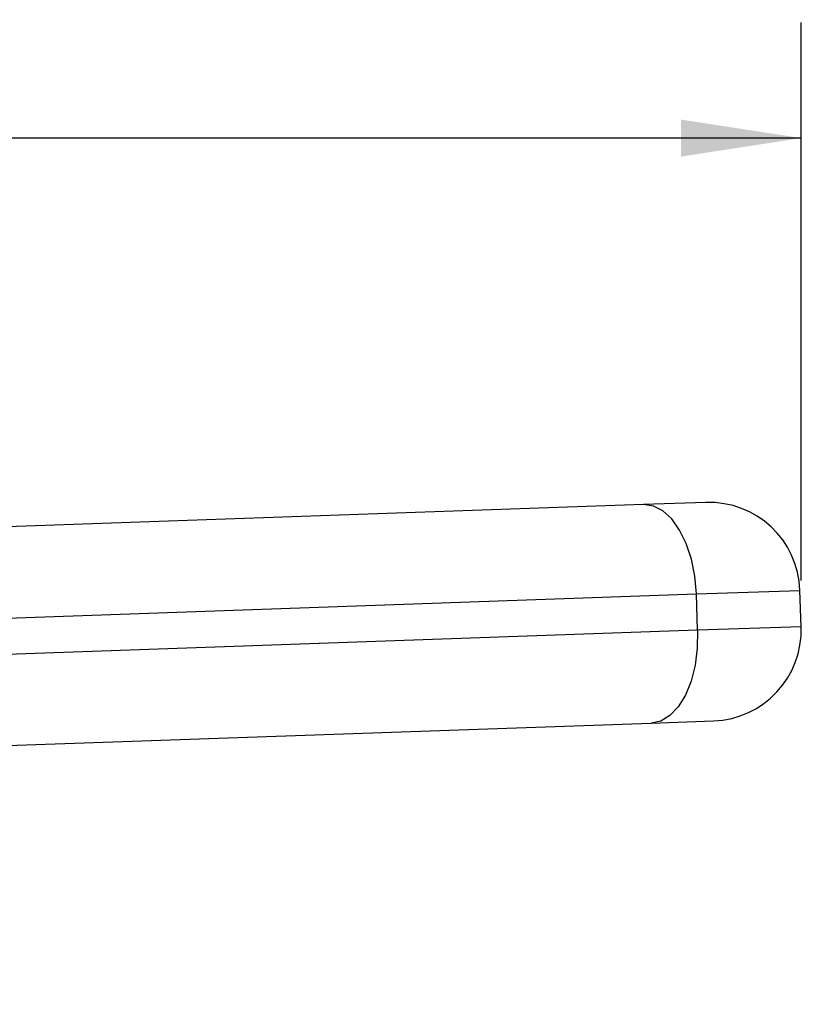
# Model space of a CAD drawing. Header units: inches. Extents: x 0.2 to 10.8, y 0.2 to 8.2.
# Tile 7 of 13: x 5.5 to 6.3, y 3.4 to 4.5. Entities that reach past the tile are written whole.
import ezdxf

# ---------------------------------------------------------------- set-up
doc = ezdxf.new("R2010")
doc.units = ezdxf.units.IN
doc.header["$MEASUREMENT"] = 0
doc.linetypes.add('SLD-Solid', pattern=[0])
doc.layers.add('DIMENSIONS', color=140, linetype='SLD-Solid', lineweight=25)
doc.styles.add('SLDTEXTSTYLE0', font='TXT', dxfattribs={"width": 0.7})
doc.dimstyles.new('SLDDIMSTYLE0', dxfattribs={"dimtxt": 0.084961, "dimasz": 0.13, "dimexe": 0, "dimexo": 0.0625, "dimgap": 0.02124, "dimtad": 0, "dimtih": 1, "dimtoh": 1, "dimrnd": 1e-09, "dimzin": 12, "dimdsep": 46, "dimtxsty": 'SLDTEXTSTYLE0', "dimsah": 1, "dimcen": 0.09, "dimadec": 0, "dimazin": 3, "dimtfac": 1, "dimtofl": 0, "dimtmove": 0, "dimatfit": 3, "dimfxl": 0, "dimfrac": 2, "dimtolj": 1, "dimtzin": 12, "dimarcsym": 0})

# ---------------------------------------------------------------- blocks, each defined once
blk = doc.blocks.new('_D')
at = {"layer": 'DIMENSIONS'}
for p, q in [((3.1024, 3.4565), (3.1024, 4.4675)), ((6.3202, 3.8645), (6.3202, 4.4675)), ((3.1024, 4.3425), (4.47, 4.3425)), ((4.5851, 4.3425), (4.5566, 4.3425)), ((4.5566, 4.3425), (4.5566, 4.2075)), ((4.8376, 4.3425), (4.8661, 4.3425)), ((4.8661, 4.3425), (4.8661, 4.2075)), ((6.3202, 4.3425), (4.9527, 4.3425)), ((4.5566, 4.2075), (4.5851, 4.2075)), ((4.8661, 4.2075), (4.8376, 4.2075))]:
    blk.add_line(p, q, dxfattribs=at)
for points in [[(3.1024, 4.3425), (3.2324, 4.3225), (3.2324, 4.3625)], [(6.3202, 4.3425), (6.1902, 4.3625), (6.1902, 4.3225)]]:
    blk.add_solid(points, dxfattribs=at)
at = {"layer": 'DIMENSIONS', "char_height": 0.08333, "attachment_point": 1, "style": 'SLDTEXTSTYLE0'}
for s, insert in [('3.22', (4.5851, 4.469)), ('81.7', (4.5851, 4.3149))]:
    blk.add_mtext(s, dxfattribs=dict(at, insert=insert))

msp = doc.modelspace()

# ---------------------------------------------------------------- linework, layer by layer
for p, q in [((6.217, 3.9488), (6.1498, 3.9464)), ((6.1498, 3.9464), (5.4277, 3.9212)), ((6.2068, 3.8499), (6.3188, 3.8538)), ((6.3202, 3.8145), (6.3188, 3.8538)), ((5.391, 3.8214), (6.2068, 3.8499)), ((6.2082, 3.8106), (6.2068, 3.8499)), ((6.2082, 3.8106), (5.3923, 3.7821)), ((6.3202, 3.8145), (6.2082, 3.8106)), ((5.436, 3.6851), (6.1581, 3.7103)), ((6.1581, 3.7103), (6.2253, 3.7127))]:
    msp.add_line(p, q)
at = {"flags": 128}
for points in [[(6.2068, 3.8499), (6.2051, 3.8691), (6.2014, 3.8874), (6.1959, 3.9043), (6.1887, 3.9189), (6.1802, 3.9309), (6.1706, 3.9396), (6.1603, 3.9449), (6.1498, 3.9464)], [(6.2082, 3.8106), (6.2078, 3.7914), (6.2054, 3.7728), (6.2011, 3.7556), (6.1949, 3.7405), (6.1873, 3.728), (6.1783, 3.7185), (6.1685, 3.7126), (6.1581, 3.7103)]]:
    msp.add_lwpolyline(points, dxfattribs=at)
for centre, start, end in [((6.2205, 3.8504), 2, 92), ((6.2218, 3.8111), 272, 2)]:
    msp.add_arc(centre, 0.0984, start, end)

# ---------------------------------------------------------------- dimensions: what is measured, and where the dimension line sits
at = {"layer": 'DIMENSIONS'}
dim = msp.add_linear_dim(base=(6.3202, 4.3425), p1=(3.1024, 3.4065), p2=(6.3202, 3.8145), dimstyle='SLDDIMSTYLE0', dxfattribs=at)
dim.commit()
dim.dimension.update_dxf_attribs({"geometry": '_D', "text_midpoint": (4.7113, 4.3425), "dimtype": 160})

doc.saveas('drawing.dxf')
